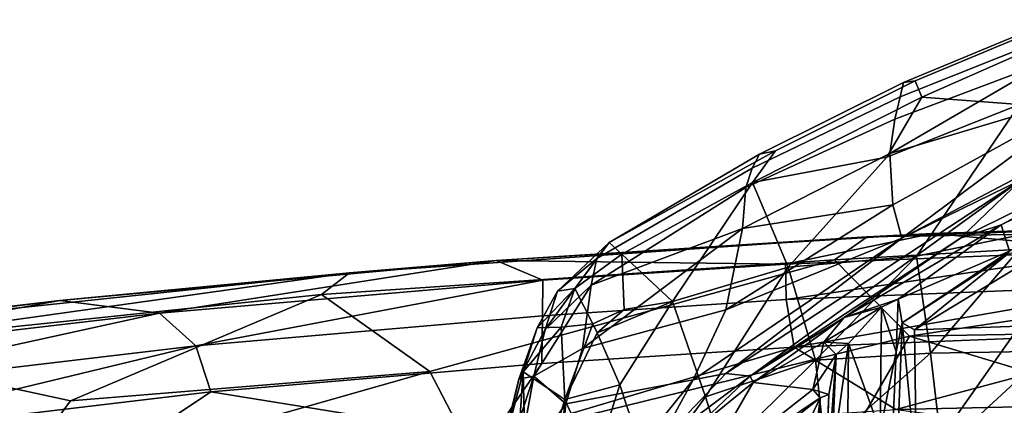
# Model space of a CAD drawing. Header units: millimetres. Extents: x -320 to 320, y -487 to 330.
# Tile 130 of 188: x -77 to -26, y 264 to 284. Entities that reach past the tile are written whole.
import ezdxf

# ---------------------------------------------------------------- set-up
doc = ezdxf.new("R2010")
doc.units = ezdxf.units.MM
doc.layers.add('Layer 01', color=7, linetype='Continuous', true_color=0x000000)

msp = doc.modelspace()

# ---------------------------------------------------------------- linework, layer by layer
at = {"layer": 'Layer 01'}
for points in [[(-23.624, 284.003, 338.563), (-23.621, 283.203, 332.238), (-31.41, 280.1, 333.568), (-31.244, 280.843, 339.624)], [(-23.107, 284.071, 347.227), (-23.624, 284.003, 338.563), (-31.244, 280.843, 339.624), (-30.635, 280.93, 347.801)], [(-22.907, 283.338, 355.67), (-23.107, 284.071, 347.227), (-30.635, 280.93, 347.801), (-30.293, 280.09, 357.302)], [(-23.621, 283.203, 332.238), (-23.811, 281.922, 328.137), (-31.677, 278.954, 329.642), (-31.41, 280.1, 333.568)], [(-22.907, 283.338, 355.67), (-30.293, 280.09, 357.302), (-25.271, 279.712, 375.742), (-18.608, 283.001, 370.237)], [(-31.947, 277.187, 325.999), (-31.677, 278.954, 329.642), (-23.811, 281.922, 328.137)], [(-31.947, 277.187, 325.999), (-23.811, 281.922, 328.137), (-21.12, 280.427, 323.251)], [(-31.244, 280.843, 339.624), (-31.41, 280.1, 333.568), (-39.013, 276.433, 335.232), (-38.635, 277.155, 340.871)], [(-30.293, 280.09, 357.302), (-30.635, 280.93, 347.801), (-37.815, 277.333, 348.49), (-39.01, 275.71, 357.719)], [(-30.635, 280.93, 347.801), (-31.244, 280.843, 339.624), (-38.635, 277.155, 340.871), (-37.815, 277.333, 348.49)], [(-31.41, 280.1, 333.568), (-31.677, 278.954, 329.642), (-39.339, 275.438, 331.549), (-39.013, 276.433, 335.232)], [(-32.088, 276.996, 372.998), (-30.293, 280.09, 357.302), (-39.01, 275.71, 357.719)], [(-25.271, 279.712, 375.742), (-30.293, 280.09, 357.302), (-32.088, 276.996, 372.998)], [(-21.12, 280.427, 323.251), (-31.792, 274.551, 322.019), (-31.947, 277.187, 325.999)], [(-21.12, 280.427, 323.251), (-31.324, 272.845, 319.812), (-31.792, 274.551, 322.019)], [(-31.324, 272.845, 319.812), (-21.12, 280.427, 323.251), (-19.288, 279.168, 320.966)], [(-32.088, 276.996, 372.998), (-37.164, 271.343, 392.103), (-30.564, 271.913, 412.666), (-25.271, 279.712, 375.742)], [(-30.564, 271.913, 412.666), (-24.525, 273.148, 425.005), (-25.271, 279.712, 375.742)], [(-19.288, 279.168, 320.966), (-25.189, 275.841, 320.08), (-31.324, 272.845, 319.812)], [(-31.677, 278.954, 329.642), (-31.947, 277.187, 325.999), (-39.523, 273.334, 326.491), (-39.339, 275.438, 331.549)], [(-17.847, 277.983, 320.856), (-26.21, 273.518, 321.059), (-28.297, 272.832, 319.983)], [(-17.847, 277.983, 320.856), (-28.297, 272.832, 319.983), (-25.189, 275.841, 320.08)], [(-17.847, 277.983, 320.856), (-19.921, 276.597, 321.599), (-26.21, 273.518, 321.059)], [(-47.004, 271.799, 336.89), (-46.372, 272.622, 344.296), (-38.635, 277.155, 340.871), (-39.013, 276.433, 335.232)], [(-38.635, 277.155, 340.871), (-46.372, 272.622, 344.296), (-37.815, 277.333, 348.49)], [(-37.815, 277.333, 348.49), (-46.372, 272.622, 344.296), (-45.716, 272.01, 355.546), (-39.01, 275.71, 357.719)], [(-39.523, 273.334, 326.491), (-31.947, 277.187, 325.999), (-31.792, 274.551, 322.019)], [(-39.01, 275.71, 357.719), (-37.164, 271.343, 392.103), (-32.088, 276.996, 372.998)], [(-26.21, 273.518, 321.059), (-19.921, 276.597, 321.599), (-20.182, 275.262, 339.171), (-25.791, 272.179, 338.549)], [(-39.339, 275.438, 331.549), (-47.308, 270.427, 331.557), (-47.004, 271.799, 336.89), (-39.013, 276.433, 335.232)], [(-43.12, 269.583, 380.389), (-39.01, 275.71, 357.719), (-45.716, 272.01, 355.546)], [(-39.01, 275.71, 357.719), (-43.12, 269.583, 380.389), (-37.164, 271.343, 392.103)], [(-39.119, 265.74, 318.527), (-40.377, 265.883, 317.854), (-25.189, 275.841, 320.08)], [(-31.324, 272.845, 319.812), (-25.189, 275.841, 320.08), (-40.377, 265.883, 317.854)], [(-28.297, 272.832, 319.983), (-39.119, 265.74, 318.527), (-25.189, 275.841, 320.08)], [(-39.523, 273.334, 326.491), (-47.308, 270.427, 331.557), (-39.339, 275.438, 331.549)], [(-31.792, 274.551, 322.019), (-40.369, 269.147, 320.995), (-39.523, 273.334, 326.491)], [(-31.792, 274.551, 322.019), (-31.324, 272.845, 319.812), (-40.369, 269.147, 320.995)], [(-19.602, 274.85, 339.529), (-25.273, 268.323, 337.455), (-30.672, 268.135, 338.565)], [(-30.672, 268.135, 338.565), (-25.967, 271.955, 338.965), (-19.602, 274.85, 339.529)], [(-26.21, 273.518, 321.059), (-31.517, 269.703, 326.717), (-34.295, 268.753, 320.109)], [(-28.297, 272.832, 319.983), (-26.21, 273.518, 321.059), (-34.295, 268.753, 320.109)], [(-33.098, 272.908, 838.424), (-29.743, 273.086, 840.735), (-4.992, 273.849, 840.028)], [(-33.098, 272.908, 838.424), (-4.992, 273.849, 840.028), (-6.516, 273.345, 837.613)], [(-25.791, 272.179, 338.549), (-31.517, 269.703, 326.717), (-26.21, 273.518, 321.059)], [(-20.092, 272.198, 845.886), (-4.992, 273.849, 840.028), (-29.743, 273.086, 840.735)], [(-52.184, 271.698, 840.371), (-29.743, 273.086, 840.735), (-33.098, 272.908, 838.424)], [(-52.184, 271.698, 840.371), (-37.299, 271.504, 845.64), (-29.743, 273.086, 840.735)], [(-47.748, 267.175, 324.841), (-39.523, 273.334, 326.491), (-40.369, 269.147, 320.995)], [(-47.308, 270.427, 331.557), (-39.523, 273.334, 326.491), (-47.748, 267.175, 324.841)], [(-37.299, 271.504, 845.64), (-20.092, 272.198, 845.886), (-29.743, 273.086, 840.735)], [(-34.783, 271.73, 835.991), (-6.516, 273.345, 837.613), (-6.429, 271.542, 834.922), (-30.926, 267.793, 830.729)], [(-34.783, 271.73, 835.991), (-33.098, 272.908, 838.424), (-6.516, 273.345, 837.613)], [(-30.564, 271.913, 412.666), (-29.842, 266.932, 449.903), (-24.525, 273.148, 425.005)], [(-29.842, 266.932, 449.903), (-23.756, 267.031, 471.976), (-24.525, 273.148, 425.005)], [(-33.098, 272.908, 838.424), (-34.783, 271.73, 835.991), (-61.172, 269.942, 835.648), (-59.738, 271.062, 837.925)], [(-59.738, 271.062, 837.925), (-52.184, 271.698, 840.371), (-33.098, 272.908, 838.424)], [(-46.372, 272.622, 344.296), (-47.004, 271.799, 336.89), (-49.041, 270.109, 339.85)], [(-46.372, 272.622, 344.296), (-49.041, 270.109, 339.85), (-48.137, 270.252, 351.93)], [(-45.716, 272.01, 355.546), (-46.372, 272.622, 344.296), (-48.137, 270.252, 351.93)], [(-31.324, 272.845, 319.812), (-42.047, 265.56, 317.957), (-40.369, 269.147, 320.995)], [(-42.047, 265.56, 317.957), (-31.324, 272.845, 319.812), (-40.377, 265.883, 317.854)], [(-34.295, 268.753, 320.109), (-39.119, 265.74, 318.527), (-28.297, 272.832, 319.983)], [(-48.137, 270.252, 351.93), (-47.22, 268.436, 367.017), (-45.612, 269.179, 372.226), (-45.716, 272.01, 355.546)], [(-43.12, 269.583, 380.389), (-45.716, 272.01, 355.546), (-45.612, 269.179, 372.226)], [(-37.268, 269.687, 850.457), (-20.092, 272.198, 845.886), (-37.299, 271.504, 845.64)], [(-37.268, 269.687, 850.457), (-18.381, 270.438, 850.67), (-20.092, 272.198, 845.886)], [(-31.302, 268.488, 338.335), (-31.517, 269.703, 326.717), (-25.791, 272.179, 338.549)], [(-31.302, 268.488, 338.335), (-25.791, 272.179, 338.549), (-25.967, 271.955, 338.965)], [(-25.967, 271.955, 338.965), (-30.672, 268.135, 338.565), (-31.302, 268.488, 338.335)], [(-52.184, 271.698, 840.371), (-59.738, 271.062, 837.925), (-74.629, 269.631, 839.82)], [(-69.501, 268.982, 844.888), (-52.184, 271.698, 840.371), (-74.629, 269.631, 839.82)], [(-52.184, 271.698, 840.371), (-69.501, 268.982, 844.888), (-49.789, 270.673, 845.436)], [(-61.172, 269.942, 835.648), (-34.783, 271.73, 835.991), (-55.599, 265.993, 830.043)], [(-55.599, 265.993, 830.043), (-34.783, 271.73, 835.991), (-30.926, 267.793, 830.729), (-53.637, 262.224, 825.617)], [(-49.789, 270.673, 845.436), (-37.299, 271.504, 845.64), (-52.184, 271.698, 840.371)], [(-37.299, 271.504, 845.64), (-49.789, 270.673, 845.436), (-49.81, 268.84, 850.265), (-37.268, 269.687, 850.457)], [(-47.004, 271.799, 336.89), (-47.308, 270.427, 331.557), (-49.669, 268.141, 332.02)], [(-47.004, 271.799, 336.89), (-49.669, 268.141, 332.02), (-49.041, 270.109, 339.85)], [(-37.164, 271.343, 392.103), (-35.764, 266.567, 428.93), (-30.564, 271.913, 412.666)], [(-35.764, 266.567, 428.93), (-29.842, 266.932, 449.903), (-30.564, 271.913, 412.666)], [(-6.429, 271.542, 834.922), (-8.334, 268.2, 830.683), (-30.926, 267.793, 830.729)], [(-86.908, 267.254, 834.987), (-87.921, 268.078, 837.058), (-59.738, 271.062, 837.925)], [(-87.921, 268.078, 837.058), (-74.629, 269.631, 839.82), (-59.738, 271.062, 837.925)], [(-86.908, 267.254, 834.987), (-59.738, 271.062, 837.925), (-61.172, 269.942, 835.648)], [(-43.12, 269.583, 380.389), (-41.424, 264.687, 417.459), (-37.164, 271.343, 392.103)], [(-37.164, 271.343, 392.103), (-41.424, 264.687, 417.459), (-35.764, 266.567, 428.93)], [(-67.628, 267.299, 849.846), (-49.789, 270.673, 845.436), (-69.501, 268.982, 844.888)], [(-67.628, 267.299, 849.846), (-49.81, 268.84, 850.265), (-49.789, 270.673, 845.436)], [(-47.308, 270.427, 331.557), (-47.748, 267.175, 324.841), (-50.251, 265.747, 327.186)], [(-47.308, 270.427, 331.557), (-50.251, 265.747, 327.186), (-49.669, 268.141, 332.02)], [(-36.855, 267.236, 855.064), (-18.381, 270.438, 850.67), (-37.268, 269.687, 850.457)], [(-36.855, 267.236, 855.064), (-16.637, 268.039, 855.202), (-18.381, 270.438, 850.67)], [(-86.908, 267.254, 834.987), (-61.172, 269.942, 835.648), (-74.085, 264.475, 829.906)], [(-74.085, 264.475, 829.906), (-61.172, 269.942, 835.648), (-55.599, 265.993, 830.043)], [(-51.026, 265.587, 330.839), (-50.08, 268.234, 339.583), (-49.041, 270.109, 339.85), (-49.669, 268.141, 332.02)], [(-48.137, 270.252, 351.93), (-49.041, 270.109, 339.85), (-50.08, 268.234, 339.583)], [(-48.137, 270.252, 351.93), (-50.08, 268.234, 339.583), (-48.841, 268.262, 355.669)], [(-47.22, 268.436, 367.017), (-48.137, 270.252, 351.93), (-48.841, 268.262, 355.669)], [(-87.921, 268.078, 837.058), (-99.447, 266.565, 838.957), (-74.629, 269.631, 839.82)], [(-93.471, 266.182, 843.823), (-74.629, 269.631, 839.82), (-99.447, 266.565, 838.957)], [(-74.629, 269.631, 839.82), (-93.471, 266.182, 843.823), (-69.501, 268.982, 844.888)], [(-37.268, 269.687, 850.457), (-49.81, 268.84, 850.265), (-49.83, 266.404, 854.783), (-36.855, 267.236, 855.064)], [(-46.989, 267.974, 370.627), (-45.833, 265.301, 390.624), (-43.12, 269.583, 380.389)], [(-45.612, 269.179, 372.226), (-46.989, 267.974, 370.627), (-43.12, 269.583, 380.389)], [(-44.311, 260.713, 424.877), (-41.424, 264.687, 417.459), (-43.12, 269.583, 380.389), (-45.833, 265.301, 390.624)], [(-31.517, 269.703, 326.717), (-32.371, 269.287, 324.79), (-34.295, 268.753, 320.109)], [(-32.371, 269.287, 324.79), (-31.517, 269.703, 326.717), (-31.606, 266.993, 324.439)], [(-31.517, 269.703, 326.717), (-31.302, 268.488, 338.335), (-31.606, 266.993, 324.439)], [(-88.344, 264.853, 849.043), (-69.501, 268.982, 844.888), (-93.471, 266.182, 843.823)], [(-88.344, 264.853, 849.043), (-67.628, 267.299, 849.846), (-69.501, 268.982, 844.888)], [(-48.602, 264.328, 321.52), (-47.748, 267.175, 324.841), (-40.369, 269.147, 320.995), (-42.047, 265.56, 317.957)], [(-45.612, 269.179, 372.226), (-47.22, 268.436, 367.017), (-46.989, 267.974, 370.627)], [(-34.295, 268.753, 320.109), (-32.371, 269.287, 324.79), (-35.331, 267.499, 323.456)], [(-35.331, 267.499, 323.456), (-32.371, 269.287, 324.79), (-34.062, 267.419, 323.034)], [(-34.062, 267.419, 323.034), (-32.371, 269.287, 324.79), (-32.442, 262.928, 318.784)], [(-32.371, 269.287, 324.79), (-31.606, 266.993, 324.439), (-32.442, 262.928, 318.784)], [(-49.81, 268.84, 850.265), (-67.628, 267.299, 849.846), (-66.865, 264.931, 854.316), (-49.83, 266.404, 854.783)], [(-48.841, 268.262, 355.669), (-48.655, 264.543, 366.272), (-47.22, 268.436, 367.017)], [(-47.22, 268.436, 367.017), (-48.655, 264.543, 366.272), (-46.989, 267.974, 370.627)], [(-39.119, 265.74, 318.527), (-34.295, 268.753, 320.109), (-38.964, 265.418, 319.284)], [(-35.331, 267.499, 323.456), (-38.964, 265.418, 319.284), (-34.295, 268.753, 320.109)], [(-31.302, 268.488, 338.335), (-31.902, 252.602, 332.41), (-32.008, 258.084, 316.464), (-31.606, 266.993, 324.439)], [(-31.902, 252.602, 332.41), (-31.302, 268.488, 338.335), (-30.562, 260.787, 335.396)], [(-30.562, 260.787, 335.396), (-31.302, 268.488, 338.335), (-30.672, 268.135, 338.565)], [(-50.802, 265.973, 337.808), (-50.08, 268.234, 339.583), (-51.026, 265.587, 330.839)], [(-49.669, 268.141, 332.02), (-50.251, 265.747, 327.186), (-51.026, 265.587, 330.839)], [(-50.802, 265.973, 337.808), (-48.841, 268.262, 355.669), (-50.08, 268.234, 339.583)], [(-50.802, 265.973, 337.808), (-48.655, 264.543, 366.272), (-48.841, 268.262, 355.669)], [(-46.989, 267.974, 370.627), (-48.655, 264.543, 366.272), (-45.833, 265.301, 390.624)], [(-31.629, 264.032, 859.914), (-16.637, 268.039, 855.202), (-36.855, 267.236, 855.064)], [(-31.629, 264.032, 859.914), (-10.451, 264.493, 860.216), (-16.637, 268.039, 855.202)], [(-16.416, 263.411, 825.387), (-30.926, 267.793, 830.729), (-8.334, 268.2, 830.683)], [(-30.562, 260.787, 335.396), (-30.672, 268.135, 338.565), (-25.273, 268.323, 337.455)], [(-25.273, 268.323, 337.455), (-20.083, 266.446, 335.796), (-30.562, 260.787, 335.396)], [(-53.637, 262.224, 825.617), (-30.926, 267.793, 830.729), (-33.899, 262.682, 825.108)], [(-35.894, 265.054, 337.882), (-38.964, 265.418, 319.284), (-35.331, 267.499, 323.456)], [(-35.331, 267.499, 323.456), (-34.702, 266.857, 324.181), (-35.894, 265.054, 337.882)], [(-35.331, 267.499, 323.456), (-34.062, 267.419, 323.034), (-34.702, 266.857, 324.181)], [(-34.119, 261.692, 317.525), (-34.936, 261.303, 318.811), (-34.062, 267.419, 323.034)], [(-34.702, 266.857, 324.181), (-34.062, 267.419, 323.034), (-34.936, 261.303, 318.811)], [(-32.442, 262.928, 318.784), (-34.119, 261.692, 317.525), (-34.062, 267.419, 323.034)], [(-16.416, 263.411, 825.387), (-21.082, 258.629, 820.799), (-33.899, 262.682, 825.108), (-30.926, 267.793, 830.729)], [(-92.615, 262.298, 829.445), (-86.908, 267.254, 834.987), (-74.085, 264.475, 829.906), (-77.573, 259.736, 824.892)], [(-87.757, 262.452, 853.429), (-67.628, 267.299, 849.846), (-88.344, 264.853, 849.043)], [(-87.757, 262.452, 853.429), (-66.865, 264.931, 854.316), (-67.628, 267.299, 849.846)], [(-52.428, 262.604, 859.698), (-36.855, 267.236, 855.064), (-49.83, 266.404, 854.783)], [(-52.428, 262.604, 859.698), (-31.629, 264.032, 859.914), (-36.855, 267.236, 855.064)], [(-50.251, 265.747, 327.186), (-47.748, 267.175, 324.841), (-48.602, 264.328, 321.52)], [(-35.764, 266.567, 428.93), (-35.282, 262.107, 461.103), (-29.842, 266.932, 449.903)], [(-35.282, 262.107, 461.103), (-29.272, 261.961, 487.271), (-29.842, 266.932, 449.903)], [(-32.442, 262.928, 318.784), (-31.606, 266.993, 324.439), (-32.008, 258.084, 316.464)], [(-29.842, 266.932, 449.903), (-29.272, 261.961, 487.271), (-23.756, 267.031, 471.976)], [(-23.756, 267.031, 471.976), (-29.272, 261.961, 487.271), (-23.342, 262.937, 503.613), (-17.47, 266.407, 498.472)], [(-49.83, 266.404, 854.783), (-66.865, 264.931, 854.316), (-52.428, 262.604, 859.698)], [(-35.764, 266.567, 428.93), (-41.424, 264.687, 417.459), (-40.535, 261.85, 439.694)], [(-40.535, 261.85, 439.694), (-35.282, 262.107, 461.103), (-35.764, 266.567, 428.93)], [(-35.071, 264.803, 337.713), (-35.894, 265.054, 337.882), (-34.702, 266.857, 324.181)], [(-34.702, 266.857, 324.181), (-35.294, 258.633, 330.6), (-35.071, 264.803, 337.713)], [(-34.702, 266.857, 324.181), (-34.936, 261.303, 318.811), (-35.294, 258.633, 330.6)], [(-20.083, 266.446, 335.796), (-24.775, 249.836, 330.358), (-31.902, 252.602, 332.41), (-30.562, 260.787, 335.396)], [(-77.573, 259.736, 824.892), (-74.085, 264.475, 829.906), (-55.599, 265.993, 830.043)], [(-77.573, 259.736, 824.892), (-55.599, 265.993, 830.043), (-53.637, 262.224, 825.617)], [(-53.061, 257.222, 322.264), (-53.61, 246.967, 328.398), (-51.457, 256.525, 341.209), (-50.802, 265.973, 337.808)], [(-51.026, 265.587, 330.839), (-53.061, 257.222, 322.264), (-50.802, 265.973, 337.808)], [(-51.457, 256.525, 341.209), (-50.609, 258.047, 349.744), (-50.802, 265.973, 337.808)], [(-50.802, 265.973, 337.808), (-50.609, 258.047, 349.744), (-48.655, 264.543, 366.272)], [(-42.047, 265.56, 317.957), (-40.377, 265.883, 317.854), (-43.904, 262.167, 316.432)], [(-40.377, 265.883, 317.854), (-39.119, 265.74, 318.527), (-43.904, 262.167, 316.432)], [(-51.026, 265.587, 330.839), (-52.568, 258.756, 321.008), (-53.061, 257.222, 322.264)], [(-50.251, 265.747, 327.186), (-51.163, 260.735, 320.313), (-52.568, 258.756, 321.008)], [(-50.251, 265.747, 327.186), (-52.568, 258.756, 321.008), (-51.026, 265.587, 330.839)], [(-51.163, 260.735, 320.313), (-50.251, 265.747, 327.186), (-48.602, 264.328, 321.52)], [(-49.089, 259.668, 316.51), (-48.602, 264.328, 321.52), (-42.047, 265.56, 317.957), (-45.194, 261.664, 315.975)], [(-43.904, 262.167, 316.432), (-45.194, 261.664, 315.975), (-42.047, 265.56, 317.957)], [(-43.904, 262.167, 316.432), (-39.119, 265.74, 318.527), (-42.466, 262.58, 318.173)], [(-39.119, 265.74, 318.527), (-38.964, 265.418, 319.284), (-42.466, 262.58, 318.173)], [(-42.466, 262.58, 318.173), (-38.964, 265.418, 319.284), (-41.893, 260.34, 337.254)], [(-35.894, 265.054, 337.882), (-41.893, 260.34, 337.254), (-38.964, 265.418, 319.284)], [(-66.865, 264.931, 854.316), (-87.757, 262.452, 853.429), (-73.329, 260.629, 858.932)], [(-66.865, 264.931, 854.316), (-73.329, 260.629, 858.932), (-52.428, 262.604, 859.698)], [(-45.833, 265.301, 390.624), (-48.655, 264.543, 366.272), (-47.153, 261.179, 391.889)], [(-45.833, 265.301, 390.624), (-47.153, 261.179, 391.889), (-44.311, 260.713, 424.877)], [(-35.894, 265.054, 337.882), (-35.523, 264.631, 338.202), (-41.893, 260.34, 337.254)], [(-35.894, 265.054, 337.882), (-35.071, 264.803, 337.713), (-35.523, 264.631, 338.202)], [(-49.189, 257.098, 368.686), (-48.655, 264.543, 366.272), (-50.609, 258.047, 349.744), (-50.256, 250.787, 358.678)], [(-48.655, 264.543, 366.272), (-49.189, 257.098, 368.686), (-47.153, 261.179, 391.889)], [(-40.535, 261.85, 439.694), (-41.424, 264.687, 417.459), (-44.311, 260.713, 424.877)], [(-44.278, 246.158, 332.261), (-42.911, 258.775, 337.531), (-35.523, 264.631, 338.202)], [(-44.278, 246.158, 332.261), (-35.523, 264.631, 338.202), (-38.174, 241.718, 329.039)], [(-42.911, 258.775, 337.531), (-41.893, 260.34, 337.254), (-35.523, 264.631, 338.202)], [(-38.174, 241.718, 329.039), (-35.523, 264.631, 338.202), (-36.612, 240.852, 328.418)], [(-36.543, 232.044, 324.195), (-36.612, 240.852, 328.418), (-35.523, 264.631, 338.202), (-35.071, 264.803, 337.713)], [(-36.543, 232.044, 324.195), (-35.071, 264.803, 337.713), (-36.38, 235.26, 322.649)], [(-35.071, 264.803, 337.713), (-35.294, 258.633, 330.6), (-36.38, 235.26, 322.649)], [(-19.258, 262.446, 861.71), (-10.451, 264.493, 860.216), (-31.629, 264.032, 859.914)], [(-48.602, 264.328, 321.52), (-49.089, 259.668, 316.51), (-51.163, 260.735, 320.313)]]:
    msp.add_3dface(points, dxfattribs=at)

doc.saveas('drawing.dxf')
